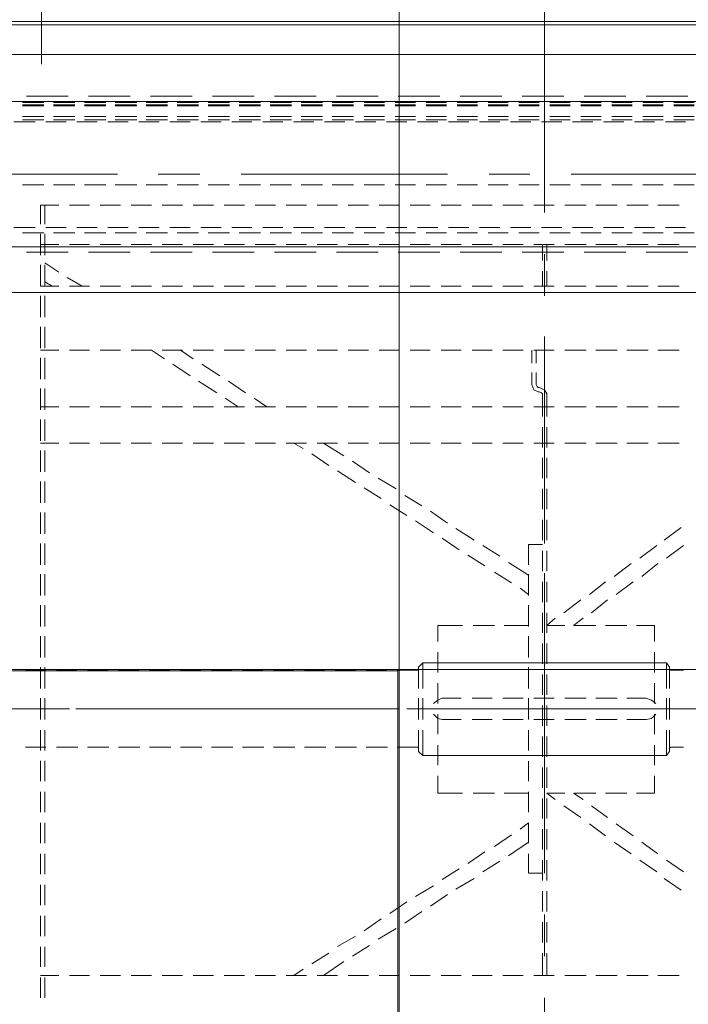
# Model space of a CAD drawing. Header units: millimetres. Extents: x -410 to 72073, y -3152 to 13830.
# Tile 13 of 92: x 6101 to 6285, y 1559 to 1829. Entities that reach past the tile are written whole.
import ezdxf
from ezdxf.enums import TextEntityAlignment as Align

# ---------------------------------------------------------------- set-up
doc = ezdxf.new("R2010")
doc.units = ezdxf.units.MM
doc.layers.add('A-CEILING-02', color=7, linetype='Continuous', lineweight=5, true_color=0xf27172)
doc.layers.add('M-MEP-ELLG-LIGHT', color=5, linetype='Continuous', lineweight=15, true_color=0x0000ff)
doc.layers.add('A-LIGHT', color=1, linetype='Continuous', lineweight=5)
doc.layers.add('ACMV-EQP-CHW', color=30, linetype='Continuous', true_color=0xff7f00)
doc.layers.add('RCP LAYOUT', color=9, linetype='Continuous', true_color=0x808080)
doc.styles.get("Standard").update_dxf_attribs({"font": 'arial.ttf'})

# ---------------------------------------------------------------- blocks, each defined once
blk = doc.blocks.new('LIGHT-600X600MM')
at = {"color": 0}
blk.add_lwpolyline([(-300, 300), (-300, -300), (300, -300), (300, 300)], close=True, dxfattribs=at)
blk.add_attdef('E', text='', height=100).set_placement((400, 250), align=Align.MIDDLE_CENTER)
blk = doc.blocks.new('A$C98a85b24')
at = {"layer": 'M-MEP-ELLG-LIGHT', "color": 8, "true_color": 0x808080}
blk.add_blockref('LIGHT-600X600MM', (1715, 1350), dxfattribs=at)
blk = doc.blocks.new('A$C9bf954c9')
at = {"layer": 'A-CEILING-02', "true_color": 0x808080}
h = blk.add_hatch(dxfattribs=at)
h.set_pattern_fill('_USER', color=8, scale=600, double=1, pattern_type=0)
h.set_pattern_definition([(0, (9805, 1050), (0, 600), []), (90, (9805, 1050), (-600, 4e-14), [])])
h.paths.add_polyline_path([(200, 1050), (200, 2970), (4245, 2970), (4245, 3620), (5835, 3620), (5835, 2970), (9805, 2970), (9805, 1050)])
at = {"layer": 'A-LIGHT', "color": 8, "true_color": 0x808080}
blk.add_blockref('A$C98a85b24', (4190, 0), dxfattribs=at)
blk = doc.blocks.new('A$C256bf26b')
blk.add_blockref('A$C9bf954c9', (0, 0))
blk = doc.blocks.new('AHU-7.5TR-CARRIER')
at = {"layer": 'ACMV-EQP-CHW', "lineweight": 15}
for points in [[(-85.28, -300.13), (-85.28, -356.6)], [(51.63, -356.6), (51.63, -362.16)], [(52.8, -356.6), (52.8, -362.16)], [(-122.14, -362.74), (-116.29, -362.74)], [(-113.66, -362.74), (-107.8, -362.74)], [(-105.18, -362.74), (-99.32, -362.74)], [(-96.69, -362.74), (-90.84, -362.74)], [(-87.92, -362.74), (-82.35, -362.74)], [(-85.87, -362.74), (-85.87, -368.89)], [(-84.69, -362.74), (-84.69, -368.89)], [(-79.43, -362.74), (-73.87, -362.74)], [(-70.94, -362.74), (-65.39, -362.74)], [(-62.46, -362.74), (-56.91, -362.74)], [(-53.97, -362.74), (-48.42, -362.74)], [(-45.5, -362.74), (-39.94, -362.74)], [(-37.01, -362.74), (-31.46, -362.74)], [(-30.28, -366.54), (-24.73, -362.74)], [(-28.53, -362.74), (-22.97, -362.74)], [(-20.05, -362.74), (-14.49, -362.74)], [(-19.17, -364.5), (-16.54, -362.74)], [(-11.55, -362.74), (-6, -362.74)], [(-3.08, -362.74), (2.48, -362.74)], [(5.4, -362.74), (10.97, -362.74)], [(13.89, -362.74), (19.45, -362.74)], [(22.38, -362.74), (27.93, -362.74)], [(30.86, -362.74), (36.42, -362.74)], [(39.34, -362.74), (44.9, -362.74)], [(47.82, -362.74), (52.8, -362.74)], [(-26.19, -368.89), (-21.5, -365.96)], [(51.63, -365.08), (51.63, -370.64)], [(52.8, -365.08), (52.8, -370.64)], [(-85.28, -368.01), (-85.28, -379.42)], [(-37.31, -370.93), (-32.62, -368)], [(-85.87, -371.8), (-85.87, -377.38)], [(-84.69, -371.8), (-84.69, -377.38)], [(-33.5, -373.56), (-28.53, -370.65)], [(-44.61, -375.61), (-39.65, -372.69)], [(-40.52, -378.24), (-35.85, -375.03)], [(51.63, -373.56), (51.63, -379.12)], [(52.8, -373.56), (52.8, -379.12)], [(-51.63, -380.3), (-46.96, -377.07)], [(-85.87, -380.29), (-85.87, -385.85)], [(-84.69, -380.29), (-84.69, -385.85)], [(-47.54, -382.93), (-42.86, -379.71)], [(-58.66, -384.98), (-53.98, -381.76)], [(51.63, -382.05), (51.63, -387.61)], [(52.8, -382.05), (52.8, -387.61)], [(-54.86, -387.32), (-49.88, -384.39)], [(-118.05, -389.37), (-122.72, -386.14)], [(-65.97, -389.37), (-60.99, -386.44)], [(-118.62, -394.34), (-123.31, -391.12)], [(-111.31, -394.34), (-116, -391.12)], [(-85.87, -388.78), (-85.87, -394.34)], [(-85.28, -390.82), (-85.28, -447.29)], [(-84.69, -388.78), (-84.69, -394.34)], [(-84.69, -390.82), (-80.89, -390.82), (-80.89, -396.09)], [(-72.99, -394.05), (-68.32, -391.12)], [(-61.88, -391.99), (-57.2, -389.07)], [(51.63, -390.53), (51.63, -396.09)], [(52.8, -390.53), (52.8, -396.09)], [(-68.89, -396.68), (-64.22, -393.46)], [(-111.9, -399.31), (-116.29, -396.09)], [(-104.29, -399.31), (-108.97, -396.09)], [(-80.89, -399.31), (-75.34, -395.51)], [(-85.87, -397.26), (-85.87, -402.82)], [(-84.69, -397.26), (-84.69, -402.82)], [(-80.89, -399.02), (-80.89, -404.58)], [(-76.21, -401.35), (-71.53, -398.14)], [(51.63, -399.02), (51.63, -404.58)], [(52.8, -399.02), (52.8, -404.58)], [(-104.87, -404.29), (-109.56, -401.07)], [(-97.57, -404.29), (-101.95, -401.07)], [(-85.28, -402.52), (-85.28, -473.03)], [(-80.89, -404.58), (-78.56, -402.82)], [(-98.15, -409.25), (-102.54, -406.04)], [(-90.54, -409.25), (-95.23, -406.04)], [(-85.87, -405.75), (-85.87, -411.31)], [(-84.69, -405.75), (-84.69, -411.31)], [(-80.89, -407.5), (-80.89, -413.06)], [(51.63, -407.5), (51.63, -413.06)], [(52.8, -407.5), (52.8, -413.06)], [(-115.41, -412.77), (-115.41, -417.44)], [(-115.41, -412.77), (-110.44, -412.77)], [(-107.8, -412.77), (-101.95, -412.77)], [(-99.32, -412.77), (-93.48, -412.77)], [(-93.18, -412.77), (-95.82, -411.01)], [(-90.84, -412.77), (-85.87, -412.77)], [(-85.87, -412.77), (-88.2, -411.01)], [(-80.89, -412.77), (-74.16, -412.77)], [(-71.53, -412.77), (-65.68, -412.77)], [(-62.75, -412.77), (-56.02, -412.77)], [(-56.03, -412.77), (-56.03, -417.44)], [(-85.87, -414.23), (-85.87, -419.79)], [(-84.69, -414.23), (-84.69, -419.79)], [(-80.89, -415.98), (-80.89, -421.54)], [(51.63, -415.98), (51.63, -421.55)], [(52.8, -415.98), (52.8, -421.55)], [(-115.41, -420.37), (-115.41, -425.93)], [(-56.03, -420.37), (-56.03, -425.93)], [(-118.62, -423.01), (-119.51, -424.18), (-119.51, -430.03)], [(-112.19, -423.01), (-118.62, -423.01)], [(-118.62, -423.01), (-118.62, -430.03)], [(-115.41, -423.01), (-108.39, -423.01)], [(-103.72, -423.01), (-109.27, -423.01)], [(-105.75, -423.01), (-99.91, -423.01)], [(-95.23, -423.01), (-100.79, -423.01)], [(-96.98, -423.01), (-91.42, -423.01)], [(-86.74, -423.01), (-92.3, -423.01)], [(-88.5, -423.01), (-82.94, -423.01)], [(-85.87, -422.71), (-85.87, -428.27)], [(-84.69, -422.71), (-84.69, -428.27)], [(-78.25, -423.01), (-83.82, -423.01)], [(-80.01, -423.01), (-74.46, -423.01)], [(-69.78, -423.01), (-75.33, -423.01)], [(-71.53, -423.01), (-65.97, -423.01)], [(-61.3, -423.01), (-66.85, -423.01)], [(-63.05, -423.01), (-56.03, -423.01)], [(-51.94, -430.03), (-51.94, -423.01), (-58.37, -423.01)], [(-51.94, -423.01), (-50.76, -424.18), (-50.76, -430.03)], [(-119.51, -425.06), (-119.8, -425.34), (-120.08, -425.34), (-123.31, -425.34)], [(-80.89, -424.47), (-80.89, -430.03)], [(-50.76, -425.05), (-50.76, -425.34), (-50.47, -425.34)], [(-44.91, -425.34), (-50.47, -425.34)], [(-36.43, -425.34), (-42.27, -425.34)], [(-27.94, -425.34), (-33.79, -425.34)], [(-19.46, -425.34), (-25.31, -425.34)], [(-10.98, -425.34), (-16.83, -425.34)], [(-2.5, -425.34), (-8.34, -425.34)], [(5.99, -425.34), (0.14, -425.34)], [(14.48, -425.34), (8.63, -425.34)], [(22.96, -425.34), (17.11, -425.34)], [(31.44, -425.34), (25.59, -425.34)], [(39.92, -425.34), (34.08, -425.34)], [(48.41, -425.34), (42.55, -425.34)], [(56.9, -425.34), (51.34, -425.34)], [(51.63, -424.47), (51.63, -430.03)], [(52.8, -424.47), (52.8, -430.03)], [(-115.41, -428.86), (-115.41, -434.41)], [(-56.03, -428.86), (-56.03, -434.41)], [(-85.87, -431.2), (-85.87, -436.76)], [(-84.69, -431.2), (-84.69, -436.76)], [(-119.51, -432.95), (-119.51, -438.81)], [(-118.62, -432.95), (-118.62, -438.8)], [(-113.08, -432.95), (-114.54, -433.24), (-115.7, -434.41)], [(-107.8, -432.95), (-113.08, -432.95)], [(-99.32, -432.95), (-105.17, -432.95)], [(-90.84, -432.95), (-96.69, -432.95)], [(-82.35, -432.95), (-87.92, -432.95)], [(-80.89, -432.95), (-80.89, -438.81)], [(-73.87, -432.95), (-79.43, -432.95)], [(-65.39, -432.95), (-70.94, -432.95)], [(-57.2, -432.95), (-62.46, -432.95)], [(-54.86, -434.41), (-56.03, -433.24), (-57.2, -432.95)], [(-51.94, -432.95), (-51.94, -438.8)], [(-50.76, -432.95), (-50.76, -438.81)], [(51.63, -432.95), (51.63, -438.81)], [(52.8, -432.95), (52.8, -438.81)], [(-115.41, -435.87), (-126.82, -435.87)], [(-122.73, -435.87), (-120.39, -435.87)], [(-118.05, -435.87), (-106.63, -435.87)], [(-113.65, -435.87), (-56.91, -435.87)], [(-104.59, -435.87), (-102.25, -435.87)], [(-47.54, -435.87), (-104, -435.87)], [(-99.91, -435.87), (-88.5, -435.87)], [(-86.46, -435.87), (-84.11, -435.87)], [(-81.77, -435.87), (-70.66, -435.87)], [(-68.32, -435.87), (-65.97, -435.87)], [(-63.64, -435.87), (-52.51, -435.87)], [(-50.17, -435.87), (-47.83, -435.87)], [(-45.5, -435.87), (-34.38, -435.87)], [(-45.5, -435.87), (-34.38, -435.87)], [(-25.01, -435.87), (-36.14, -435.87)], [(-32.04, -435.87), (-29.69, -435.87)], [(-27.36, -435.87), (-16.24, -435.87)], [(-22.97, -435.87), (33.78, -435.87)], [(-13.9, -435.87), (-11.55, -435.87)], [(43.14, -435.87), (-13.61, -435.87)], [(-9.52, -435.87), (1.9, -435.87)], [(4.23, -435.87), (6.57, -435.87)], [(8.63, -435.87), (20.03, -435.87)], [(22.38, -435.87), (24.72, -435.87)], [(26.76, -435.87), (38.17, -435.87)], [(40.51, -435.87), (42.56, -435.87)], [(44.9, -435.87), (52.8, -435.87)], [(44.9, -435.87), (56.31, -435.87)], [(101.65, -435.87), (52.5, -435.87)], [(65.67, -435.87), (54.26, -435.87)], [(-115.7, -437.34), (-114.53, -438.22), (-113.07, -438.8)], [(-115.41, -437.34), (-115.41, -442.9)], [(-107.8, -438.81), (-113.08, -438.81)], [(-99.32, -438.81), (-105.17, -438.81)], [(-90.84, -438.81), (-96.69, -438.81)], [(-82.35, -438.81), (-87.92, -438.81)], [(-85.87, -439.68), (-85.87, -445.23)], [(-84.69, -439.68), (-84.69, -445.23)], [(-73.87, -438.81), (-79.43, -438.81)], [(-65.39, -438.81), (-70.94, -438.81)], [(-54.86, -437.34), (-56.02, -438.21), (-57.2, -438.81), (-62.46, -438.81)], [(-56.03, -437.34), (-56.03, -442.9)], [(-119.51, -441.43), (-119.51, -447.29), (-118.62, -448.46)], [(-118.62, -441.43), (-118.62, -448.46)], [(-80.89, -441.44), (-80.89, -447.29)], [(-51.94, -441.43), (-51.94, -448.46)], [(-50.76, -441.43), (-50.76, -447.29)], [(51.63, -441.43), (51.63, -447.29)], [(52.8, -441.43), (52.8, -447.29)], [(-120.08, -446.41), (-123.31, -446.41)], [(-119.51, -446.7), (-119.8, -446.41), (-120.09, -446.41)], [(-115.41, -445.82), (-115.41, -451.38)], [(-56.03, -445.82), (-56.03, -451.38)], [(-50.76, -447.29), (-51.94, -448.46)], [(-50.47, -446.41), (-50.76, -446.41), (-50.76, -446.7)], [(-44.91, -446.41), (-50.47, -446.41)], [(-36.43, -446.4), (-41.99, -446.4)], [(-27.94, -446.4), (-33.5, -446.4)], [(-19.46, -446.4), (-25.01, -446.4)], [(-10.98, -446.4), (-16.53, -446.4)], [(-2.5, -446.4), (-8.06, -446.4)], [(5.99, -446.4), (0.43, -446.4)], [(14.48, -446.4), (8.92, -446.4)], [(22.96, -446.4), (17.4, -446.4)], [(31.44, -446.4), (25.89, -446.4)], [(39.93, -446.4), (34.36, -446.4)], [(48.41, -446.4), (42.85, -446.4)], [(56.9, -446.4), (51.34, -446.4)], [(-112.19, -448.46), (-118.62, -448.46)], [(-115.41, -448.46), (-108.39, -448.46)], [(-103.72, -448.46), (-109.27, -448.46)], [(-105.75, -448.46), (-99.91, -448.46)], [(-95.23, -448.46), (-100.79, -448.46)], [(-96.98, -448.46), (-91.42, -448.46)], [(-86.74, -448.46), (-92.3, -448.46)], [(-88.5, -448.46), (-82.94, -448.46)], [(-85.87, -448.16), (-85.87, -453.72)], [(-84.69, -448.16), (-84.69, -453.72)], [(-78.25, -448.46), (-83.82, -448.46)], [(-80.89, -449.92), (-80.89, -455.77)], [(-80.01, -448.46), (-74.46, -448.46)], [(-69.78, -448.46), (-75.33, -448.46)], [(-71.53, -448.46), (-65.97, -448.46)], [(-61.3, -448.46), (-66.85, -448.46)], [(-63.05, -448.46), (-56.03, -448.46)], [(-51.94, -448.46), (-58.37, -448.46)], [(51.63, -449.92), (51.63, -455.77)], [(52.8, -449.92), (52.8, -455.77)], [(-115.41, -454.31), (-115.41, -458.69)], [(-56.03, -454.31), (-56.03, -458.69)], [(-115.41, -458.69), (-110.44, -458.69)], [(-107.8, -458.69), (-101.95, -458.69)], [(-99.32, -458.69), (-93.47, -458.69)], [(-93.18, -458.69), (-95.82, -460.75)], [(-90.84, -458.69), (-85.87, -458.69)], [(-85.87, -458.69), (-88.2, -460.75)], [(-85.87, -456.65), (-85.87, -462.2)], [(-85.28, -458.69), (-85.28, -469.81)], [(-84.69, -456.65), (-84.69, -462.2)], [(-80.89, -458.4), (-80.89, -464.26)], [(-80.89, -458.69), (-74.16, -458.69)], [(-71.53, -458.69), (-65.68, -458.69)], [(-62.75, -458.69), (-56.02, -458.69)], [(51.63, -458.4), (51.63, -464.25)], [(52.8, -458.4), (52.8, -464.25)], [(-98.15, -462.2), (-102.54, -465.72)], [(-90.54, -462.2), (-95.23, -465.72)], [(-85.87, -465.13), (-85.87, -470.69)], [(-84.69, -465.13), (-84.69, -470.69)], [(-80.89, -466.88), (-80.89, -472.74)], [(51.63, -466.88), (51.63, -472.74)], [(52.8, -466.88), (52.8, -472.74)], [(-104.87, -467.18), (-109.56, -470.69)], [(-97.57, -467.18), (-101.95, -470.69)], [(-80.89, -467.18), (-78.56, -468.93)], [(-111.9, -472.15), (-116.29, -475.66)], [(-104.29, -472.15), (-108.97, -475.66)], [(-76.21, -470.39), (-71.53, -473.32)], [(-85.87, -473.61), (-85.87, -479.17)], [(-84.69, -473.61), (-84.69, -479.17)], [(-80.89, -472.45), (-75.34, -475.95)], [(-68.89, -475.08), (-64.22, -478.01)], [(-118.62, -477.12), (-123.31, -480.64)], [(-111.31, -477.12), (-116, -480.64)], [(-80.89, -475.37), (-80.89, -480.92)], [(-72.99, -477.71), (-68.32, -480.63)], [(51.63, -475.37), (51.63, -481.22)], [(52.8, -475.37), (52.8, -481.22)], [(-61.88, -479.47), (-57.2, -482.68)], [(-118.05, -482.1), (-122.72, -485.6)], [(-85.87, -482.1), (-85.87, -487.66)], [(-85.28, -481.22), (-85.28, -537.97)], [(-84.69, -480.92), (-80.89, -480.92)], [(-84.69, -482.1), (-84.69, -487.66)], [(-65.97, -482.09), (-60.99, -485.32)], [(-54.86, -484.14), (-49.88, -487.37)], [(51.63, -483.85), (51.63, -489.71)], [(52.8, -483.85), (52.8, -489.71)], [(-58.66, -486.78), (-53.98, -490)], [(-85.87, -490.58), (-85.87, -496.14)], [(-84.69, -490.58), (-84.69, -496.14)], [(-47.54, -488.82), (-42.86, -491.75)], [(-51.63, -491.46), (-46.96, -494.38)], [(-40.52, -493.5), (-35.85, -496.43)], [(51.63, -492.34), (51.63, -498.19)], [(52.8, -492.34), (52.8, -498.19)], [(-44.61, -496.14), (-39.65, -499.07)], [(-85.87, -499.07), (-85.87, -504.62)], [(-84.69, -499.07), (-84.69, -504.62)], [(-33.5, -497.89), (-28.53, -501.11)], [(-37.31, -500.52), (-32.62, -503.74)], [(51.63, -500.82), (51.63, -506.67)], [(52.8, -500.82), (52.8, -506.67)], [(-26.19, -502.57), (-21.5, -505.79)], [(-30.28, -505.21), (-24.73, -508.72)], [(-19.17, -507.26), (-16.54, -508.72)], [(-122.14, -508.72), (-116.29, -508.72)], [(-113.66, -508.72), (-107.8, -508.72)], [(-105.18, -508.72), (-99.32, -508.72)], [(-96.69, -508.72), (-90.84, -508.72)], [(-87.92, -508.72), (-82.35, -508.72)], [(-85.87, -507.54), (-85.87, -513.1)], [(-84.69, -507.54), (-84.69, -513.1)], [(-79.43, -508.72), (-73.87, -508.72)], [(-70.94, -508.72), (-65.39, -508.72)], [(-62.46, -508.72), (-56.91, -508.72)], [(-53.97, -508.72), (-48.42, -508.72)], [(-45.5, -508.72), (-39.94, -508.72)], [(-37.01, -508.72), (-31.46, -508.72)], [(-28.53, -508.72), (-22.97, -508.72)], [(-20.05, -508.72), (-14.49, -508.72)], [(-11.55, -508.72), (-6, -508.72)], [(-3.08, -508.72), (2.48, -508.72)], [(5.4, -508.72), (10.97, -508.72)], [(13.89, -508.72), (19.45, -508.72)], [(22.38, -508.72), (27.93, -508.72)], [(30.86, -508.72), (36.42, -508.72)], [(39.34, -508.72), (44.9, -508.72)], [(47.82, -508.72), (52.8, -508.72)], [(51.63, -509.3), (51.63, -515.16)], [(52.8, -509.3), (52.8, -515.16)], [(-85.87, -516.03), (-85.87, -522.17)], [(-84.69, -516.03), (-84.69, -522.17)], [(51.63, -517.78), (51.63, -523.63)], [(52.8, -517.78), (52.8, -523.63)], [(-122.14, -518.66), (-116.29, -518.66)], [(-113.66, -518.66), (-107.8, -518.66)], [(-105.18, -518.66), (-99.32, -518.66)], [(-96.69, -518.66), (-90.84, -518.66)], [(-87.92, -518.66), (-82.35, -518.66)], [(-85.87, -518.66), (-85.87, -522.18), (-85.28, -523.34), (-83.82, -523.93)], [(-84.69, -522.18), (-84.69, -518.66)], [(-79.43, -518.66), (-73.87, -518.66)], [(-70.94, -518.66), (-65.39, -518.66)], [(-62.46, -518.66), (-56.91, -518.66)], [(-53.97, -518.66), (-48.42, -518.66)], [(-45.5, -518.66), (-39.94, -518.66)], [(-37.01, -518.66), (-31.46, -518.66)], [(-28.53, -518.66), (-22.97, -518.66)], [(-20.05, -518.66), (-14.49, -518.66)], [(-11.55, -518.66), (-6, -518.66)], [(-9.22, -518.66), (-5.71, -521)], [(-3.08, -518.66), (2.48, -518.66)], [(-1.32, -518.66), (2.19, -521)], [(5.4, -518.66), (10.97, -518.66)], [(13.89, -518.66), (19.45, -518.66)], [(22.38, -518.66), (27.93, -518.66)], [(30.86, -518.66), (36.42, -518.66)], [(39.34, -518.66), (44.9, -518.66)], [(47.82, -518.66), (52.8, -518.66)], [(-84.69, -522.18), (-84.4, -522.46), (-83.82, -522.76)], [(-83.82, -522.76), (-83.53, -522.76)], [(-83.52, -522.76), (-82.35, -523.35), (-81.77, -524.81), (-81.77, -528.02)], [(-3.37, -522.46), (1.32, -525.69)], [(4.53, -522.46), (9.5, -525.69)], [(-83.82, -523.93), (-83.53, -523.93)], [(-83.53, -523.93), (-83.23, -524.23), (-82.94, -524.81), (-82.94, -528.02)], [(51.63, -526.27), (51.63, -532.12)], [(52.8, -526.27), (52.8, -532.12)], [(3.65, -527.15), (8.63, -530.36)], [(11.84, -527.15), (16.52, -530.36)], [(-82.94, -530.66), (-82.94, -534.17)], [(-81.77, -530.66), (-81.77, -534.17)], [(-122.14, -534.17), (-116.29, -534.17)], [(-113.66, -534.17), (-107.8, -534.17)], [(-105.18, -534.17), (-99.32, -534.17)], [(-96.69, -534.17), (-90.84, -534.17)], [(-87.92, -534.17), (-82.35, -534.17)], [(-79.43, -534.17), (-73.87, -534.17)], [(-70.94, -534.17), (-65.39, -534.17)], [(-62.46, -534.17), (-56.91, -534.17)], [(-53.97, -534.17), (-48.42, -534.17)], [(-45.5, -534.17), (-39.94, -534.17)], [(-37.01, -534.17), (-31.46, -534.17)], [(-28.53, -534.17), (-22.97, -534.17)], [(-20.05, -534.17), (-14.49, -534.17)], [(-11.55, -534.17), (-6, -534.17)], [(-3.08, -534.17), (2.48, -534.17)], [(5.4, -534.17), (10.97, -534.17)], [(10.97, -531.83), (14.48, -534.17)], [(13.89, -534.17), (19.45, -534.17)], [(18.87, -531.83), (22.38, -534.17)], [(22.38, -534.17), (27.93, -534.17)], [(30.86, -534.17), (36.42, -534.17)], [(39.34, -534.17), (44.9, -534.17)], [(47.82, -534.17), (52.8, -534.17)], [(51.63, -534.75), (51.63, -540.6)], [(52.8, -534.75), (52.8, -540.6)], [(51.63, -543.24), (51.63, -549.09)], [(52.8, -543.24), (52.8, -549.09)], [(702.87, -615.2), (-744.36, -615.2), (-744.36, -549.97), (702.87, -549.97)], [(-85.28, -549.09), (-85.28, -560.5)], [(-122.14, -551.72), (-116.29, -551.72)], [(-113.66, -551.72), (-107.8, -551.72)], [(-105.18, -551.72), (-99.32, -551.72)], [(-96.69, -551.72), (-90.84, -551.72)], [(-87.92, -551.72), (-82.35, -551.72)], [(-85.87, -555.82), (-85.87, -551.72)], [(-84.69, -555.82), (-84.69, -551.72)], [(-79.43, -551.72), (-73.87, -551.72)], [(-70.94, -551.72), (-65.39, -551.72)], [(-62.46, -551.72), (-56.91, -551.72)], [(-53.97, -551.72), (-48.42, -551.72)], [(-45.5, -551.72), (-39.94, -551.72)], [(-37.01, -551.72), (-31.46, -551.72)], [(-28.53, -551.72), (-22.97, -551.72)], [(-20.05, -551.72), (-14.49, -551.72)], [(-11.55, -551.72), (-6, -551.72)], [(-3.08, -551.72), (2.48, -551.72)], [(5.4, -551.72), (10.97, -551.72)], [(13.89, -551.72), (19.45, -551.72)], [(22.38, -551.72), (27.93, -551.72)], [(30.86, -551.72), (36.42, -551.72)], [(39.34, -551.72), (44.9, -551.72)], [(41.38, -551.72), (45.49, -554.06)], [(47.82, -551.72), (52.8, -551.72)], [(49.59, -551.72), (51.63, -552.9)], [(51.63, -551.72), (51.63, -557.57)], [(52.8, -551.72), (52.8, -557.57)], [(47.82, -555.52), (51.63, -558.16)], [(-85.87, -563.13), (-85.87, -558.74)], [(-84.7, -563.13), (-84.7, -558.74)], [(-113.08, -561.08), (-124.48, -561.08)], [(-96.1, -561.08), (-107.51, -561.08)], [(-79.13, -561.08), (-90.54, -561.08)], [(-62.17, -561.08), (-73.58, -561.08)], [(-45.2, -561.08), (-56.61, -561.08)], [(-28.24, -561.08), (-39.64, -561.08)], [(-11.27, -561.08), (-22.68, -561.08)], [(5.71, -561.08), (-5.71, -561.08)], [(22.67, -561.08), (11.26, -561.08)], [(39.64, -561.08), (28.23, -561.08)], [(56.6, -561.08), (45.19, -561.08)], [(51.63, -560.21), (51.63, -566.05)], [(52.8, -560.21), (52.8, -566.05)], [(675.66, -562.54), (-717.44, -562.54)], [(-122.14, -563.13), (-116.29, -563.13)], [(-113.66, -563.13), (-107.8, -563.13)], [(-105.18, -563.13), (-99.32, -563.13)], [(-96.69, -563.13), (-90.84, -563.13)], [(-87.92, -563.13), (-82.35, -563.13)], [(-79.43, -563.13), (-73.87, -563.13)], [(-70.94, -563.13), (-65.39, -563.13)], [(-62.46, -563.13), (-56.91, -563.13)], [(-53.97, -563.13), (-48.42, -563.13)], [(-45.5, -563.13), (-39.94, -563.13)], [(-37.01, -563.13), (-31.46, -563.13)], [(-28.53, -563.13), (-22.97, -563.13)], [(-20.05, -563.13), (-14.49, -563.13)], [(-11.55, -563.13), (-6, -563.13)], [(-3.08, -563.13), (2.48, -563.13)], [(5.4, -563.13), (10.97, -563.13)], [(13.89, -563.13), (19.45, -563.13)], [(22.38, -563.13), (27.93, -563.13)], [(30.86, -563.13), (36.42, -563.13)], [(39.34, -563.13), (44.9, -563.13)], [(47.82, -563.13), (52.8, -563.13)], [(-120.67, -566.35), (-126.23, -566.35)], [(-112.19, -566.35), (-117.75, -566.35)], [(-103.72, -566.35), (-109.27, -566.35)], [(-95.23, -566.35), (-100.79, -566.35)], [(-86.74, -566.35), (-92.3, -566.35)], [(-78.25, -566.35), (-83.82, -566.35)], [(-69.78, -566.35), (-75.33, -566.35)], [(-61.3, -566.35), (-66.85, -566.35)], [(-52.81, -566.35), (-58.37, -566.35)], [(-44.32, -566.35), (-49.88, -566.35)], [(-35.84, -566.35), (-41.4, -566.35)], [(-27.06, -566.35), (-32.92, -566.35)], [(-18.59, -566.35), (-24.44, -566.35)], [(-10.1, -566.35), (-15.95, -566.35)], [(-1.62, -566.35), (-7.47, -566.35)], [(6.87, -566.35), (1.02, -566.35)], [(15.35, -566.35), (9.5, -566.35)], [(23.84, -566.35), (17.98, -566.35)], [(32.32, -566.35), (26.47, -566.35)], [(40.8, -566.35), (34.95, -566.35)], [(49.28, -566.35), (43.44, -566.35)], [(57.77, -566.35), (51.92, -566.35)], [(-118.34, -567.81), (-123.89, -567.81)], [(-109.86, -567.81), (-115.41, -567.81)], [(-101.37, -567.81), (-106.93, -567.81)], [(-92.89, -567.81), (-98.45, -567.81)], [(-84.4, -567.81), (-89.96, -567.81)], [(-75.92, -567.81), (-81.48, -567.81)], [(-67.43, -567.81), (-72.99, -567.81)], [(-58.95, -567.81), (-64.51, -567.81)], [(-50.47, -567.81), (-56.02, -567.81)], [(-41.99, -567.81), (-47.54, -567.81)], [(-33.5, -567.81), (-39.06, -567.81)], [(-25.01, -567.81), (-30.58, -567.81)], [(-16.53, -567.81), (-22.09, -567.81)], [(-8.06, -567.81), (-13.61, -567.81)], [(0.43, -567.81), (-5.12, -567.81)], [(8.92, -567.81), (3.36, -567.81)], [(17.4, -567.81), (11.84, -567.81)], [(25.89, -567.81), (20.33, -567.81)], [(34.36, -567.81), (28.81, -567.81)], [(42.85, -567.81), (37.3, -567.81)], [(51.34, -567.81), (45.77, -567.81)], [(51.63, -568.69), (51.63, -573.96)], [(52.8, -568.69), (52.8, -573.96)], [(60.12, -567.81), (54.26, -567.81)], [(-85.28, -571.9), (-85.28, -634.21)], [(-85.28, -631.29), (-85.28, -572.2)], [(-122.14, -573.95), (-116.29, -573.95)], [(-113.66, -573.95), (-107.8, -573.95)], [(-105.18, -573.95), (-99.32, -573.95)], [(-96.69, -573.95), (-90.84, -573.95)], [(-87.92, -573.95), (-82.35, -573.95)], [(-79.43, -573.95), (-73.87, -573.95)], [(-70.94, -573.95), (-65.39, -573.95)], [(-62.46, -573.95), (-56.91, -573.95)], [(-53.97, -573.95), (-48.42, -573.95)], [(-45.5, -573.95), (-39.94, -573.95)], [(-37.01, -573.95), (-31.46, -573.95)], [(-28.53, -573.95), (-22.97, -573.95)], [(-20.05, -573.95), (-14.49, -573.95)], [(-11.55, -573.95), (-6, -573.95)], [(-3.08, -573.95), (2.48, -573.95)], [(5.4, -573.95), (10.97, -573.95)], [(13.89, -573.95), (19.45, -573.95)], [(22.38, -573.95), (27.93, -573.95)], [(30.86, -573.95), (36.42, -573.95)], [(39.34, -573.95), (44.9, -573.95)], [(47.82, -573.95), (52.8, -573.95)], [(-253.78, -579.51), (-253.78, -624.27), (83.52, -624.27), (83.52, -579.51)], [(-120.67, -579.51), (-126.23, -579.51)], [(-112.19, -579.51), (-117.75, -579.51)], [(-103.72, -579.51), (-109.27, -579.51)], [(-95.23, -579.51), (-100.79, -579.51)], [(-86.74, -579.51), (-92.3, -579.51)], [(-78.25, -579.51), (-83.82, -579.51)], [(-69.78, -579.51), (-75.33, -579.51)], [(-61.3, -579.51), (-66.85, -579.51)], [(-52.81, -579.51), (-58.37, -579.51)], [(-44.32, -579.51), (-49.88, -579.51)], [(-35.85, -579.51), (-41.4, -579.51)], [(-27.06, -579.51), (-32.91, -579.51)], [(-18.58, -579.51), (-24.44, -579.51)], [(-10.09, -579.51), (-15.95, -579.51)], [(-1.62, -579.51), (-7.47, -579.51)], [(6.87, -579.51), (1.02, -579.51)], [(15.35, -579.51), (9.5, -579.51)], [(23.84, -579.51), (17.98, -579.51)], [(32.33, -579.51), (26.46, -579.51)], [(40.8, -579.51), (34.95, -579.51)], [(49.28, -579.51), (43.44, -579.51)], [(57.77, -579.51), (51.92, -579.51)], [(-92.59, -582.44), (-149.34, -582.44)], [(-70.07, -582.44), (-81.18, -582.44)], [(-2.2, -582.44), (-58.66, -582.44)], [(20.62, -582.44), (9.2, -582.44)], [(88.49, -582.44), (31.74, -582.44)], [(-120.67, -597.35), (-126.23, -597.35)], [(-126.23, -598.23), (-120.67, -598.23)], [(-123.89, -596.77), (-118.34, -596.77)], [(-112.19, -597.35), (-117.75, -597.35)], [(-117.75, -598.23), (-112.19, -598.23)], [(-115.41, -596.77), (-109.86, -596.77)], [(-103.72, -597.35), (-109.27, -597.35)], [(-109.27, -598.23), (-103.72, -598.23)], [(-106.93, -596.77), (-101.37, -596.77)], [(-95.23, -597.35), (-100.79, -597.35)], [(-100.79, -598.23), (-95.23, -598.23)], [(-98.45, -596.77), (-92.89, -596.77)], [(-86.74, -597.35), (-92.3, -597.35)], [(-92.3, -598.23), (-86.74, -598.23)], [(-89.96, -596.77), (-84.4, -596.77)], [(-78.25, -597.35), (-83.82, -597.35)], [(-83.82, -598.23), (-78.25, -598.23)], [(-81.48, -596.77), (-75.92, -596.77)], [(-75.34, -598.23), (-69.78, -598.23)], [(-69.78, -597.35), (-75.33, -597.35)], [(-72.99, -596.77), (-67.44, -596.77)], [(-61.3, -597.35), (-66.85, -597.35)], [(-66.85, -598.23), (-61.3, -598.23)], [(-64.51, -596.77), (-58.96, -596.77)], [(-52.81, -597.35), (-58.37, -597.35)], [(-58.37, -598.23), (-52.81, -598.23)], [(-56.03, -596.77), (-50.47, -596.77)], [(-44.32, -597.35), (-49.88, -597.35)], [(-49.88, -598.23), (-44.32, -598.23)], [(-47.54, -596.77), (-41.99, -596.77)], [(-35.85, -597.35), (-41.4, -597.35)], [(-41.4, -598.23), (-35.85, -598.23)], [(-39.06, -596.77), (-33.5, -596.77)], [(-27.06, -597.35), (-32.91, -597.35)], [(-32.91, -598.23), (-27.06, -598.23)], [(-30.58, -596.77), (-25.01, -596.77)], [(-18.58, -597.35), (-24.44, -597.35)], [(-24.44, -598.23), (-18.58, -598.23)], [(-22.09, -596.77), (-16.53, -596.77)], [(-10.09, -597.35), (-15.95, -597.35)], [(-15.95, -598.23), (-10.1, -598.23)], [(-13.61, -596.77), (-8.06, -596.77)], [(-1.62, -597.35), (-7.47, -597.35)], [(-7.47, -598.23), (-1.62, -598.23)], [(-5.12, -596.77), (0.43, -596.77)], [(6.87, -597.35), (1.02, -597.35)], [(1.02, -598.23), (6.87, -598.23)], [(3.36, -596.77), (8.92, -596.77)], [(15.35, -597.35), (9.5, -597.35)], [(9.5, -598.23), (15.35, -598.23)], [(11.84, -596.77), (17.4, -596.77)], [(23.84, -597.35), (17.98, -597.35)], [(17.98, -598.23), (23.84, -598.23)], [(20.33, -596.77), (25.89, -596.77)], [(32.33, -597.35), (26.46, -597.35)], [(26.46, -598.23), (32.33, -598.23)], [(28.81, -596.77), (34.36, -596.77)], [(40.8, -597.35), (34.95, -597.35)], [(34.95, -598.23), (40.8, -598.23)], [(37.3, -596.77), (42.85, -596.77)], [(49.28, -597.35), (43.44, -597.35)], [(43.44, -598.23), (49.28, -598.23)], [(45.77, -596.77), (51.34, -596.77)], [(57.77, -597.35), (51.92, -597.35)], [(51.92, -598.23), (57.77, -598.23)], [(54.26, -596.77), (60.12, -596.77)], [(-126.23, -601.16), (-120.67, -601.16)], [(-126.23, -601.45), (-120.67, -601.45)], [(-117.75, -601.16), (-112.19, -601.16)], [(-117.75, -601.45), (-112.19, -601.45)], [(-109.27, -601.16), (-103.72, -601.16)], [(-109.27, -601.45), (-103.72, -601.45)], [(-100.79, -601.16), (-95.23, -601.16)], [(-100.79, -601.45), (-95.23, -601.45)], [(-92.3, -601.16), (-86.74, -601.16)], [(-92.3, -601.45), (-86.74, -601.45)], [(-83.82, -601.16), (-78.25, -601.16)], [(-83.82, -601.45), (-78.25, -601.45)], [(-75.33, -601.16), (-69.78, -601.16)], [(-75.33, -601.45), (-69.78, -601.45)], [(-66.85, -601.16), (-61.3, -601.16)], [(-66.85, -601.45), (-61.3, -601.45)], [(-58.37, -601.16), (-52.81, -601.16)], [(-58.37, -601.45), (-52.81, -601.45)], [(-49.88, -601.16), (-44.32, -601.16)], [(-49.88, -601.45), (-44.32, -601.45)], [(-41.4, -601.16), (-35.85, -601.16)], [(-41.4, -601.45), (-35.84, -601.45)], [(-32.92, -601.45), (-27.06, -601.45)], [(-32.91, -601.16), (-27.06, -601.16)], [(-24.44, -601.16), (-18.58, -601.16)], [(-24.44, -601.45), (-18.58, -601.45)], [(-15.95, -601.16), (-10.09, -601.16)], [(-15.95, -601.45), (-10.1, -601.45)], [(-7.47, -601.16), (-1.62, -601.16)], [(-7.47, -601.45), (-1.62, -601.45)], [(1.02, -601.16), (6.87, -601.16)], [(1.02, -601.45), (6.87, -601.45)], [(9.5, -601.16), (15.35, -601.16)], [(9.5, -601.45), (15.35, -601.45)], [(17.98, -601.16), (23.84, -601.16)], [(17.98, -601.45), (23.84, -601.45)], [(26.46, -601.16), (32.33, -601.16)], [(26.47, -601.45), (32.33, -601.45)], [(34.95, -601.16), (40.8, -601.16)], [(34.95, -601.45), (40.8, -601.45)], [(43.44, -601.16), (49.28, -601.16)], [(43.44, -601.45), (49.28, -601.45)], [(51.92, -601.16), (57.77, -601.16)], [(51.92, -601.45), (57.77, -601.45)], [(675.66, -602.33), (-717.44, -602.33)], [(-126.23, -602.04), (-120.67, -602.04)], [(-126.23, -602.33), (-120.67, -602.33)], [(-113.08, -603.79), (-124.48, -603.79)], [(-117.75, -602.04), (-112.19, -602.04)], [(-117.75, -602.33), (-112.19, -602.33)], [(-109.27, -602.04), (-103.72, -602.04)], [(-109.27, -602.33), (-103.72, -602.33)], [(-96.1, -603.79), (-107.51, -603.79)], [(-100.79, -602.04), (-95.23, -602.04)], [(-100.79, -602.33), (-95.23, -602.33)], [(-92.3, -602.04), (-86.74, -602.04)], [(-92.3, -602.33), (-86.74, -602.33)], [(-79.13, -603.79), (-90.54, -603.79)], [(-83.82, -602.04), (-78.25, -602.04)], [(-83.82, -602.33), (-78.25, -602.33)], [(-75.33, -602.04), (-69.78, -602.04)], [(-75.33, -602.33), (-69.78, -602.33)], [(-62.17, -603.79), (-73.58, -603.79)], [(-66.85, -602.04), (-61.3, -602.04)], [(-66.85, -602.33), (-61.3, -602.33)], [(-58.37, -602.04), (-52.81, -602.04)], [(-58.37, -602.33), (-52.81, -602.33)], [(-45.2, -603.79), (-56.61, -603.79)], [(-49.88, -602.04), (-44.32, -602.04)], [(-49.88, -602.33), (-44.32, -602.33)], [(-41.4, -602.04), (-35.85, -602.04)], [(-41.4, -602.33), (-35.84, -602.33)], [(-28.24, -603.79), (-39.64, -603.79)], [(-32.92, -602.33), (-27.06, -602.33)], [(-32.91, -602.04), (-27.06, -602.04)], [(-24.44, -602.04), (-18.58, -602.04)], [(-24.44, -602.33), (-18.58, -602.33)], [(-11.27, -603.79), (-22.68, -603.79)], [(-15.95, -602.04), (-10.09, -602.04)], [(-15.95, -602.33), (-10.1, -602.33)], [(-7.47, -602.04), (-1.62, -602.04)], [(-7.47, -602.33), (-1.62, -602.33)], [(5.71, -603.79), (-5.71, -603.79)], [(1.02, -602.04), (6.87, -602.04)], [(1.02, -602.33), (6.87, -602.33)], [(9.5, -602.04), (15.35, -602.04)], [(9.5, -602.33), (15.35, -602.33)], [(22.67, -603.79), (11.26, -603.79)], [(17.98, -602.04), (23.84, -602.04)], [(17.98, -602.33), (23.84, -602.33)], [(26.46, -602.04), (32.33, -602.04)], [(26.47, -602.33), (32.33, -602.33)], [(39.64, -603.79), (28.23, -603.79)], [(34.95, -602.04), (40.8, -602.04)], [(34.95, -602.33), (40.8, -602.33)], [(43.44, -602.04), (49.28, -602.04)], [(43.44, -602.33), (49.28, -602.33)], [(56.6, -603.79), (45.19, -603.79)], [(51.92, -602.04), (57.77, -602.04)], [(51.92, -602.33), (57.77, -602.33)], [(52.5, -612.57), (52.5, -634.21)], [(-254.95, -623.4), (84.39, -623.4)], [(-126.23, -623.4), (-120.67, -623.4)], [(-117.75, -623.4), (-112.19, -623.4)], [(-109.27, -623.4), (-103.72, -623.4)], [(-100.79, -623.4), (-95.23, -623.4)], [(-92.3, -623.4), (-86.74, -623.4)], [(-83.82, -623.4), (-78.25, -623.4)], [(-75.33, -623.4), (-69.78, -623.4)], [(-66.85, -623.4), (-61.3, -623.4)], [(-58.37, -623.4), (-52.81, -623.4)], [(-49.88, -623.4), (-44.32, -623.4)], [(-41.4, -623.4), (-35.84, -623.4)], [(-32.92, -623.4), (-27.06, -623.4)], [(-24.44, -623.4), (-18.58, -623.4)], [(-15.95, -623.4), (-10.1, -623.4)], [(-7.47, -623.4), (-1.62, -623.4)], [(1.02, -623.4), (6.87, -623.4)], [(9.5, -623.4), (15.35, -623.4)], [(17.98, -623.4), (23.84, -623.4)], [(26.47, -623.4), (32.33, -623.4)], [(34.95, -623.4), (40.8, -623.4)], [(43.44, -623.4), (49.28, -623.4)], [(51.92, -623.4), (57.77, -623.4)], [(-255.82, -624.27), (85.27, -624.27)]]:
    blk.add_lwpolyline(points, dxfattribs=at)
at = {"layer": 'ACMV-EQP-CHW', "lineweight": 0}
blk.add_lwpolyline([(-85.28, -446.41), (-85.28, -446.12)], dxfattribs=at)
blk = doc.blocks.new('A$C046736b7')
at = {"rotation": 180}
blk.add_blockref('AHU-7.5TR-CARRIER', (-9042.08, 1203.77), dxfattribs=at)

msp = doc.modelspace()

# ---------------------------------------------------------------- block references
msp.add_blockref('A$C046736b7', (15202, 0))
at = {"layer": 'RCP LAYOUT'}
msp.add_blockref('A$C256bf26b', (0, 0), dxfattribs=at)

doc.saveas('drawing.dxf')
